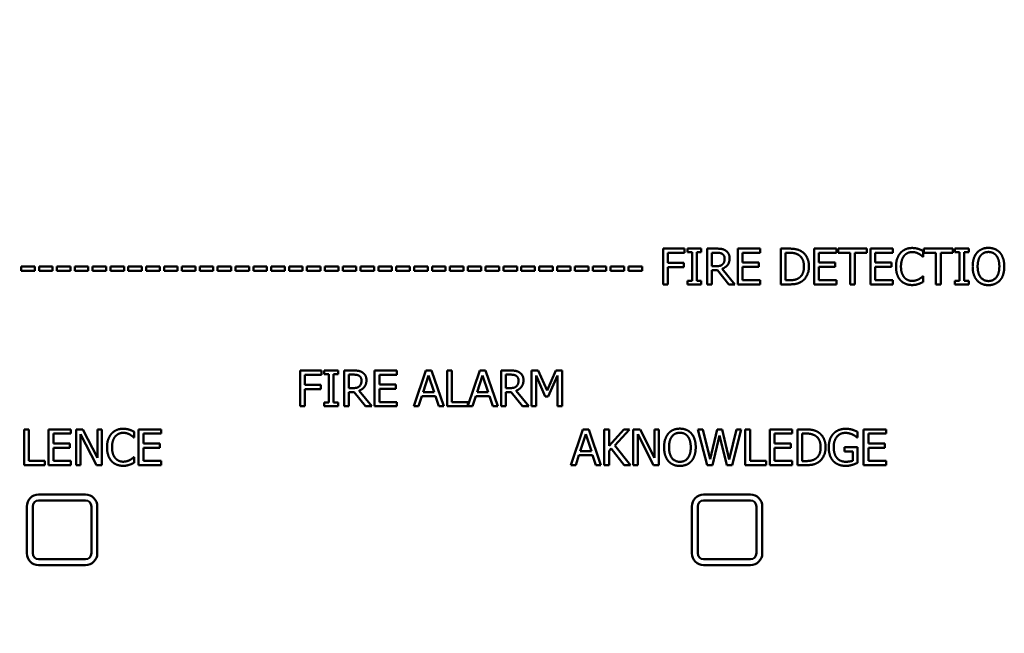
# Model space of a CAD drawing. Header units: millimetres. Extents: x 30 to 861, y 28 to 600.
# Tile 4 of 23: x 155 to 239, y 403 to 455. Entities that reach past the tile are written whole.
import ezdxf

# ---------------------------------------------------------------- set-up
doc = ezdxf.new("R2010")
doc.units = ezdxf.units.MM
doc.header["$LTSCALE"] = 3
doc.layers.add('Dimension (ISO)', color=7, linetype='Continuous', lineweight=25)
doc.layers.add('Visible (ISO)', color=7, linetype='Continuous', lineweight=50)
doc.styles.add('Note Text (ISO)', font='tahoma.ttf')
doc.dimstyles.new('Default (ISO)', dxfattribs={"dimscale": 3, "dimtxt": 2.2, "dimasz": 2, "dimexe": 1, "dimexo": 1, "dimgap": 0.762, "dimtad": 1, "dimdec": 1, "dimrnd": 1e-08, "dimtxsty": 'Note Text (ISO)', "dimblk": 'Filled-1', "dimcen": 0.09, "dimdle": 10, "dimclrd": 256, "dimclre": 256, "dimclrt": 256, "dimadec": 0, "dimazin": 0, "dimtfac": 0.863636, "dimtdec": 0, "dimtmove": 0, "dimatfit": 3, "dimfxl": 1, "dimtolj": 1, "dimlwd": -1, "dimlwe": -1, "dimarcsym": 0})

# ---------------------------------------------------------------- blocks, each defined once
blk = doc.blocks.new('Filled-1')
at = {"color": 0}
for p, q in [((0, 0), (-1, 0.25)), ((-1, 0.25), (-1, -0.25)), ((-1, 0), (0, 0)), ((-1, -0.25), (0, 0))]:
    blk.add_line(p, q, dxfattribs=at)
at = {"color": 0, "flags": 128}
blk.add_lwpolyline([(-1, -0.25), (0, 0), (-1, 0.25), (-1, -0.25)], dxfattribs=at)
at = {"color": 0}
blk.add_solid([(-1, -0.25), (0, 0), (-1, 0.25), (-1, -0.25)], dxfattribs=at)
blk = doc.blocks.new('*D7')
at = {"layer": 'Defpoints', "color": 0, "transparency": 16777216}
for p in [(114.801, 555.774), (198.859, 555.774), (174.095, 351.65)]:
    blk.add_point(p, dxfattribs=at)
at = {"layer": 'Dimension (ISO)', "transparency": 16777216}
for p, q in [((195.859, 555.774), (111.801, 555.774)), ((114.801, 357.65), (114.801, 549.774)), ((171.095, 351.65), (111.801, 351.65))]:
    blk.add_line(p, q, dxfattribs=at)
at = {"layer": 'Dimension (ISO)', "transparency": 16777216, "xscale": 6, "yscale": 6, "zscale": 6}
for p, rotation in [((114.801, 555.774), 90), ((114.801, 351.65), 270)]:
    blk.add_blockref('Filled-1', p, dxfattribs=dict(at, rotation=rotation))
at = {"layer": 'Dimension (ISO)', "transparency": 16777216, "insert": (105.641, 446.633), "char_height": 6.6, "attachment_point": 1, "rotation": 90, "style": 'Note Text (ISO)'}
blk.add_mtext('\\A1;204', dxfattribs=at)

msp = doc.modelspace()

# ---------------------------------------------------------------- linework, layer by layer
at = {"layer": 'Visible (ISO)'}
for p, q in [((209.735, 435.461), (209.735, 432.413)), ((211.558, 435.461), (209.735, 435.461)), ((211.558, 435.101), (211.558, 435.461)), ((212.983, 435.461), (211.803, 435.461)), ((211.803, 435.461), (211.803, 435.15)), ((212.983, 435.15), (212.983, 435.461)), ((214.27, 435.461), (213.485, 435.461)), ((213.485, 435.461), (213.485, 432.413)), ((217.993, 435.461), (216.086, 435.461)), ((216.086, 435.461), (216.086, 432.413)), ((217.993, 435.101), (217.993, 435.461)), ((220.44, 435.461), (219.746, 435.461)), ((219.746, 435.461), (219.746, 432.413)), ((224.496, 435.461), (222.589, 435.461)), ((222.589, 435.461), (222.589, 432.413)), ((224.496, 435.101), (224.496, 435.461)), ((227.08, 435.461), (224.629, 435.461)), ((224.629, 435.461), (224.629, 435.101)), ((227.08, 435.101), (227.08, 435.461)), ((229.295, 435.461), (227.389, 435.461)), ((227.389, 435.461), (227.389, 432.413)), ((229.295, 435.101), (229.295, 435.461)), ((231.879, 434.77), (231.879, 435.259)), ((234.396, 435.461), (231.946, 435.461)), ((231.946, 435.461), (231.946, 435.101)), ((234.396, 435.101), (234.396, 435.461)), ((235.767, 435.461), (234.586, 435.461)), ((234.586, 435.461), (234.586, 435.15)), ((235.767, 435.15), (235.767, 435.461)), ((210.14, 434.241), (210.14, 435.101)), ((210.14, 435.101), (211.558, 435.101)), ((211.803, 435.15), (212.19, 435.15)), ((212.19, 435.15), (212.19, 432.724)), ((212.596, 435.15), (212.983, 435.15)), ((212.596, 432.724), (212.596, 435.15)), ((213.89, 435.11), (214.292, 435.11)), ((213.89, 433.964), (213.89, 435.11)), ((216.491, 434.266), (216.491, 435.101)), ((216.491, 435.101), (217.993, 435.101)), ((220.151, 435.11), (220.46, 435.11)), ((220.151, 432.764), (220.151, 435.11)), ((222.994, 434.266), (222.994, 435.101)), ((222.994, 435.101), (224.496, 435.101)), ((224.629, 435.101), (225.652, 435.101)), ((225.652, 435.101), (225.652, 432.413)), ((226.057, 435.101), (227.08, 435.101)), ((226.057, 432.413), (226.057, 435.101)), ((227.794, 434.266), (227.794, 435.101)), ((227.794, 435.101), (229.295, 435.101)), ((231.847, 434.77), (231.879, 434.77)), ((231.946, 435.101), (232.968, 435.101)), ((232.968, 435.101), (232.968, 432.413)), ((233.373, 435.101), (234.396, 435.101)), ((233.373, 432.413), (233.373, 435.101)), ((234.586, 435.15), (234.974, 435.15)), ((234.974, 435.15), (234.974, 432.724)), ((235.379, 435.15), (235.767, 435.15)), ((235.379, 432.724), (235.379, 435.15)), ((156.203, 433.932), (155.049, 433.932)), ((155.049, 433.932), (155.049, 433.562)), ((156.203, 433.562), (156.203, 433.932)), ((157.724, 433.932), (156.571, 433.932)), ((156.571, 433.932), (156.571, 433.562)), ((157.724, 433.562), (157.724, 433.932)), ((159.246, 433.932), (158.092, 433.932)), ((158.092, 433.932), (158.092, 433.562)), ((159.246, 433.562), (159.246, 433.932)), ((160.767, 433.932), (159.614, 433.932)), ((159.614, 433.932), (159.614, 433.562)), ((160.767, 433.562), (160.767, 433.932)), ((162.289, 433.932), (161.135, 433.932)), ((161.135, 433.932), (161.135, 433.562)), ((162.289, 433.562), (162.289, 433.932)), ((163.81, 433.932), (162.657, 433.932)), ((162.657, 433.932), (162.657, 433.562)), ((163.81, 433.562), (163.81, 433.932)), ((165.332, 433.932), (164.178, 433.932)), ((164.178, 433.932), (164.178, 433.562)), ((165.332, 433.562), (165.332, 433.932)), ((166.853, 433.932), (165.7, 433.932)), ((165.7, 433.932), (165.7, 433.562)), ((166.853, 433.562), (166.853, 433.932)), ((168.375, 433.932), (167.221, 433.932)), ((167.221, 433.932), (167.221, 433.562)), ((168.375, 433.562), (168.375, 433.932)), ((169.896, 433.932), (168.743, 433.932)), ((168.743, 433.932), (168.743, 433.562)), ((169.896, 433.562), (169.896, 433.932)), ((171.418, 433.932), (170.264, 433.932)), ((170.264, 433.932), (170.264, 433.562)), ((171.418, 433.562), (171.418, 433.932)), ((172.939, 433.932), (171.786, 433.932)), ((171.786, 433.932), (171.786, 433.562)), ((172.939, 433.562), (172.939, 433.932)), ((174.461, 433.932), (173.307, 433.932)), ((173.307, 433.932), (173.307, 433.562)), ((174.461, 433.562), (174.461, 433.932)), ((175.983, 433.932), (174.829, 433.932)), ((174.829, 433.932), (174.829, 433.562)), ((175.983, 433.562), (175.983, 433.932)), ((177.504, 433.932), (176.351, 433.932)), ((176.351, 433.932), (176.351, 433.562)), ((177.504, 433.562), (177.504, 433.932)), ((179.026, 433.932), (177.872, 433.932)), ((177.872, 433.932), (177.872, 433.562)), ((179.026, 433.562), (179.026, 433.932)), ((180.547, 433.932), (179.394, 433.932)), ((179.394, 433.932), (179.394, 433.562)), ((180.547, 433.562), (180.547, 433.932)), ((182.069, 433.932), (180.915, 433.932)), ((180.915, 433.932), (180.915, 433.562)), ((182.069, 433.562), (182.069, 433.932)), ((183.59, 433.932), (182.437, 433.932)), ((182.437, 433.932), (182.437, 433.562)), ((183.59, 433.562), (183.59, 433.932)), ((185.112, 433.932), (183.958, 433.932)), ((183.958, 433.932), (183.958, 433.562)), ((185.112, 433.562), (185.112, 433.932)), ((186.633, 433.932), (185.48, 433.932)), ((185.48, 433.932), (185.48, 433.562)), ((186.633, 433.562), (186.633, 433.932)), ((188.155, 433.932), (187.001, 433.932)), ((187.001, 433.932), (187.001, 433.562)), ((188.155, 433.562), (188.155, 433.932)), ((189.676, 433.932), (188.523, 433.932)), ((188.523, 433.932), (188.523, 433.562)), ((189.676, 433.562), (189.676, 433.932)), ((191.198, 433.932), (190.044, 433.932)), ((190.044, 433.932), (190.044, 433.562)), ((191.198, 433.562), (191.198, 433.932)), ((192.719, 433.932), (191.566, 433.932)), ((191.566, 433.932), (191.566, 433.562)), ((192.719, 433.562), (192.719, 433.932)), ((194.241, 433.932), (193.087, 433.932)), ((193.087, 433.932), (193.087, 433.562)), ((194.241, 433.562), (194.241, 433.932)), ((195.762, 433.932), (194.609, 433.932)), ((194.609, 433.932), (194.609, 433.562)), ((195.762, 433.562), (195.762, 433.932)), ((197.284, 433.932), (196.13, 433.932)), ((196.13, 433.932), (196.13, 433.562)), ((197.284, 433.562), (197.284, 433.932)), ((198.805, 433.932), (197.652, 433.932)), ((197.652, 433.932), (197.652, 433.562)), ((198.805, 433.562), (198.805, 433.932)), ((200.327, 433.932), (199.174, 433.932)), ((199.174, 433.932), (199.174, 433.562)), ((200.327, 433.562), (200.327, 433.932)), ((201.849, 433.932), (200.695, 433.932)), ((200.695, 433.932), (200.695, 433.562)), ((201.849, 433.562), (201.849, 433.932)), ((203.37, 433.932), (202.217, 433.932)), ((202.217, 433.932), (202.217, 433.562)), ((203.37, 433.562), (203.37, 433.932)), ((204.892, 433.932), (203.738, 433.932)), ((203.738, 433.932), (203.738, 433.562)), ((204.892, 433.562), (204.892, 433.932)), ((206.413, 433.932), (205.26, 433.932)), ((205.26, 433.932), (205.26, 433.562)), ((206.413, 433.562), (206.413, 433.932)), ((207.935, 433.932), (206.781, 433.932)), ((206.781, 433.932), (206.781, 433.562)), ((207.935, 433.562), (207.935, 433.932)), ((211.499, 434.241), (210.14, 434.241)), ((210.14, 432.413), (210.14, 433.88)), ((210.14, 433.88), (211.499, 433.88)), ((211.499, 433.88), (211.499, 434.241)), ((214.246, 433.964), (213.89, 433.964)), ((213.89, 432.413), (213.89, 433.626)), ((213.89, 433.626), (214.354, 433.626)), ((214.354, 433.626), (215.318, 432.413)), ((215.844, 432.413), (214.759, 433.74)), ((217.891, 434.266), (216.491, 434.266)), ((216.491, 433.905), (217.891, 433.905)), ((216.491, 432.774), (216.491, 433.905)), ((217.891, 433.905), (217.891, 434.266)), ((224.395, 434.266), (222.994, 434.266)), ((222.994, 433.905), (224.395, 433.905)), ((222.994, 432.774), (222.994, 433.905)), ((224.395, 433.905), (224.395, 434.266)), ((229.194, 434.266), (227.794, 434.266)), ((227.794, 433.905), (229.194, 433.905)), ((227.794, 432.774), (227.794, 433.905)), ((229.194, 433.905), (229.194, 434.266)), ((155.049, 433.562), (156.203, 433.562)), ((156.571, 433.562), (157.724, 433.562)), ((158.092, 433.562), (159.246, 433.562)), ((159.614, 433.562), (160.767, 433.562)), ((161.135, 433.562), (162.289, 433.562)), ((162.657, 433.562), (163.81, 433.562)), ((164.178, 433.562), (165.332, 433.562)), ((165.7, 433.562), (166.853, 433.562)), ((167.221, 433.562), (168.375, 433.562)), ((168.743, 433.562), (169.896, 433.562)), ((170.264, 433.562), (171.418, 433.562)), ((171.786, 433.562), (172.939, 433.562)), ((173.307, 433.562), (174.461, 433.562)), ((174.829, 433.562), (175.983, 433.562)), ((176.351, 433.562), (177.504, 433.562)), ((177.872, 433.562), (179.026, 433.562)), ((179.394, 433.562), (180.547, 433.562)), ((180.915, 433.562), (182.069, 433.562)), ((182.437, 433.562), (183.59, 433.562)), ((183.958, 433.562), (185.112, 433.562)), ((185.48, 433.562), (186.633, 433.562)), ((187.001, 433.562), (188.155, 433.562)), ((188.523, 433.562), (189.676, 433.562)), ((190.044, 433.562), (191.198, 433.562)), ((191.566, 433.562), (192.719, 433.562)), ((193.087, 433.562), (194.241, 433.562)), ((194.609, 433.562), (195.762, 433.562)), ((196.13, 433.562), (197.284, 433.562)), ((197.652, 433.562), (198.805, 433.562)), ((199.174, 433.562), (200.327, 433.562)), ((200.695, 433.562), (201.849, 433.562)), ((202.217, 433.562), (203.37, 433.562)), ((203.738, 433.562), (204.892, 433.562)), ((205.26, 433.562), (206.413, 433.562)), ((206.781, 433.562), (207.935, 433.562)), ((217.993, 432.774), (216.491, 432.774)), ((217.993, 432.413), (217.993, 432.774)), ((220.46, 432.764), (220.151, 432.764)), ((224.496, 432.774), (222.994, 432.774)), ((224.496, 432.413), (224.496, 432.774)), ((229.295, 432.774), (227.794, 432.774)), ((229.295, 432.413), (229.295, 432.774)), ((231.879, 433.105), (231.849, 433.105)), ((231.879, 432.621), (231.879, 433.105)), ((209.735, 432.413), (210.14, 432.413)), ((212.19, 432.724), (211.803, 432.724)), ((211.803, 432.724), (211.803, 432.413)), ((211.803, 432.413), (212.983, 432.413)), ((212.983, 432.724), (212.596, 432.724)), ((212.983, 432.413), (212.983, 432.724)), ((213.485, 432.413), (213.89, 432.413)), ((215.318, 432.413), (215.844, 432.413)), ((216.086, 432.413), (217.993, 432.413)), ((219.746, 432.413), (220.448, 432.413)), ((222.589, 432.413), (224.496, 432.413)), ((225.652, 432.413), (226.057, 432.413)), ((227.389, 432.413), (229.295, 432.413)), ((232.968, 432.413), (233.373, 432.413)), ((234.974, 432.724), (234.586, 432.724)), ((234.586, 432.724), (234.586, 432.413)), ((234.586, 432.413), (235.767, 432.413)), ((235.767, 432.724), (235.379, 432.724)), ((235.767, 432.413), (235.767, 432.724)), ((178.804, 425.073), (178.804, 422.025)), ((180.627, 425.073), (178.804, 425.073)), ((179.209, 423.853), (179.209, 424.712)), ((179.209, 424.712), (180.627, 424.712)), ((180.627, 424.712), (180.627, 425.073)), ((182.052, 425.073), (180.871, 425.073)), ((180.871, 425.073), (180.871, 424.762)), ((180.871, 424.762), (181.259, 424.762)), ((181.259, 424.762), (181.259, 422.336)), ((181.664, 424.762), (182.052, 424.762)), ((181.664, 422.336), (181.664, 424.762)), ((182.052, 424.762), (182.052, 425.073)), ((183.339, 425.073), (182.554, 425.073)), ((182.554, 425.073), (182.554, 422.025)), ((182.959, 424.722), (183.361, 424.722)), ((182.959, 423.576), (182.959, 424.722)), ((187.061, 425.073), (185.154, 425.073)), ((185.154, 425.073), (185.154, 422.025)), ((185.56, 423.878), (185.56, 424.712)), ((185.56, 424.712), (187.061, 424.712)), ((187.061, 424.712), (187.061, 425.073)), ((189.514, 425.073), (188.486, 422.025)), ((189.284, 423.223), (189.754, 424.658)), ((190.013, 425.073), (189.514, 425.073)), ((189.754, 424.658), (190.225, 423.223)), ((191.04, 422.025), (190.013, 425.073)), ((191.735, 425.073), (191.329, 425.073)), ((191.329, 425.073), (191.329, 422.025)), ((191.735, 422.386), (191.735, 425.073)), ((194.113, 425.073), (193.096, 422.054)), ((193.883, 423.223), (194.353, 424.658)), ((194.612, 425.073), (194.113, 425.073)), ((194.353, 424.658), (194.825, 423.223)), ((195.64, 422.025), (194.612, 425.073)), ((196.714, 425.073), (195.929, 425.073)), ((195.929, 425.073), (195.929, 422.025)), ((196.334, 424.722), (196.736, 424.722)), ((196.334, 423.576), (196.334, 424.722)), ((198.53, 425.073), (198.53, 422.025)), ((199.083, 425.073), (198.53, 425.073)), ((198.907, 422.025), (198.907, 424.651)), ((198.907, 424.651), (199.695, 422.865)), ((199.844, 423.376), (199.083, 425.073)), ((200.58, 425.073), (199.844, 423.376)), ((199.942, 422.865), (200.738, 424.651)), ((201.143, 425.073), (200.58, 425.073)), ((200.738, 424.651), (200.738, 422.025)), ((201.143, 422.025), (201.143, 425.073)), ((180.568, 423.853), (179.209, 423.853)), ((180.568, 423.492), (180.568, 423.853)), ((183.314, 423.576), (182.959, 423.576)), ((186.96, 423.878), (185.56, 423.878)), ((185.56, 423.517), (186.96, 423.517)), ((185.56, 422.386), (185.56, 423.517)), ((186.96, 423.517), (186.96, 423.878)), ((196.689, 423.576), (196.334, 423.576)), ((179.209, 422.025), (179.209, 423.492)), ((179.209, 423.492), (180.568, 423.492)), ((182.959, 422.025), (182.959, 423.238)), ((182.959, 423.238), (183.423, 423.238)), ((183.423, 423.238), (184.386, 422.025)), ((184.912, 422.025), (183.828, 423.351)), ((188.897, 422.025), (189.173, 422.877)), ((189.173, 422.877), (190.337, 422.877)), ((190.225, 423.223), (189.284, 423.223)), ((190.337, 422.877), (190.613, 422.025)), ((193.496, 422.025), (193.772, 422.877)), ((193.772, 422.877), (194.936, 422.877)), ((194.825, 423.223), (193.883, 423.223)), ((194.936, 422.877), (195.212, 422.025)), ((196.334, 422.025), (196.334, 423.238)), ((196.334, 423.238), (196.798, 423.238)), ((196.798, 423.238), (197.761, 422.025)), ((198.288, 422.025), (197.203, 423.351)), ((199.695, 422.865), (199.942, 422.865)), ((178.804, 422.025), (179.209, 422.025)), ((181.259, 422.336), (180.871, 422.336)), ((180.871, 422.336), (180.871, 422.025)), ((180.871, 422.025), (182.052, 422.025)), ((182.052, 422.336), (181.664, 422.336)), ((182.052, 422.025), (182.052, 422.336)), ((182.554, 422.025), (182.959, 422.025)), ((184.386, 422.025), (184.912, 422.025)), ((185.154, 422.025), (187.061, 422.025)), ((187.061, 422.386), (185.56, 422.386)), ((187.061, 422.025), (187.061, 422.386)), ((188.486, 422.025), (188.897, 422.025)), ((190.613, 422.025), (191.04, 422.025)), ((191.329, 422.025), (193.496, 422.025)), ((193.096, 422.386), (191.735, 422.386)), ((193.096, 422.054), (193.096, 422.386)), ((195.212, 422.025), (195.64, 422.025)), ((195.929, 422.025), (196.334, 422.025)), ((197.761, 422.025), (198.288, 422.025)), ((198.53, 422.025), (198.907, 422.025)), ((200.738, 422.025), (201.143, 422.025)), ((155.709, 420.055), (155.303, 420.055)), ((155.303, 420.055), (155.303, 417.007)), ((155.709, 417.367), (155.709, 420.055)), ((159.295, 420.055), (157.388, 420.055)), ((157.388, 420.055), (157.388, 417.007)), ((157.793, 418.859), (157.793, 419.694)), ((157.793, 419.694), (159.295, 419.694)), ((159.295, 419.694), (159.295, 420.055)), ((160.315, 420.055), (159.74, 420.055)), ((159.74, 420.055), (159.74, 417.007)), ((160.118, 417.007), (160.118, 419.635)), ((160.118, 419.635), (161.466, 417.007)), ((161.543, 417.641), (160.315, 420.055)), ((161.543, 420.055), (161.543, 417.641)), ((161.921, 420.055), (161.543, 420.055)), ((161.921, 417.007), (161.921, 420.055)), ((164.645, 419.363), (164.677, 419.363)), ((164.677, 419.363), (164.677, 419.852)), ((166.962, 420.055), (165.055, 420.055)), ((165.055, 420.055), (165.055, 417.007)), ((165.46, 418.859), (165.46, 419.694)), ((165.46, 419.694), (166.962, 419.694)), ((166.962, 419.694), (166.962, 420.055)), ((202.905, 420.055), (201.877, 417.007)), ((202.675, 418.205), (203.144, 419.64)), ((203.404, 420.055), (202.905, 420.055)), ((203.144, 419.64), (203.616, 418.205)), ((204.431, 417.007), (203.404, 420.055)), ((205.125, 420.055), (204.72, 420.055)), ((204.72, 420.055), (204.72, 417.007)), ((205.125, 418.654), (205.125, 420.055)), ((206.375, 420.055), (205.125, 418.654)), ((205.607, 418.694), (206.869, 420.055)), ((206.869, 420.055), (206.375, 420.055)), ((207.761, 420.055), (207.185, 420.055)), ((207.185, 420.055), (207.185, 417.007)), ((207.563, 417.007), (207.563, 419.635)), ((207.563, 419.635), (208.912, 417.007)), ((208.988, 417.641), (207.761, 420.055)), ((208.988, 420.055), (208.988, 417.641)), ((209.366, 420.055), (208.988, 420.055)), ((209.366, 417.007), (209.366, 420.055)), ((213.113, 420.055), (212.696, 420.055)), ((212.696, 420.055), (213.474, 417.007)), ((213.726, 417.528), (213.113, 420.055)), ((214.334, 420.055), (213.726, 417.528)), ((213.924, 417.007), (214.526, 419.536)), ((214.746, 420.055), (214.334, 420.055)), ((214.526, 419.536), (215.146, 417.007)), ((215.359, 417.498), (214.746, 420.055)), ((215.969, 420.055), (215.359, 417.498)), ((215.601, 417.007), (216.366, 420.055)), ((216.366, 420.055), (215.969, 420.055)), ((217.135, 420.055), (216.729, 420.055)), ((216.729, 420.055), (216.729, 417.007)), ((217.135, 417.367), (217.135, 420.055)), ((220.721, 420.055), (218.814, 420.055)), ((218.814, 420.055), (218.814, 417.007)), ((219.219, 418.859), (219.219, 419.694)), ((219.219, 419.694), (220.721, 419.694)), ((220.721, 419.694), (220.721, 420.055)), ((221.86, 420.055), (221.166, 420.055)), ((221.166, 420.055), (221.166, 417.007)), ((221.571, 419.704), (221.879, 419.704)), ((221.571, 417.357), (221.571, 419.704)), ((226.251, 419.358), (226.286, 419.358)), ((226.286, 419.358), (226.286, 419.847)), ((228.714, 420.055), (226.807, 420.055)), ((226.807, 420.055), (226.807, 417.007)), ((227.212, 418.859), (227.212, 419.694)), ((227.212, 419.694), (228.714, 419.694)), ((228.714, 419.694), (228.714, 420.055)), ((159.194, 418.859), (157.793, 418.859)), ((157.793, 418.498), (159.194, 418.498)), ((157.793, 417.367), (157.793, 418.498)), ((159.194, 418.498), (159.194, 418.859)), ((166.861, 418.859), (165.46, 418.859)), ((165.46, 418.498), (166.861, 418.498)), ((165.46, 417.367), (165.46, 418.498)), ((166.861, 418.498), (166.861, 418.859)), ((206.943, 417.007), (205.607, 418.694)), ((220.62, 418.859), (219.219, 418.859)), ((219.219, 418.498), (220.62, 418.498)), ((219.219, 417.367), (219.219, 418.498)), ((220.62, 418.498), (220.62, 418.859)), ((225.192, 418.54), (225.192, 418.185)), ((226.298, 418.54), (225.192, 418.54)), ((226.298, 417.209), (226.298, 418.54)), ((228.613, 418.859), (227.212, 418.859)), ((227.212, 418.498), (228.613, 418.498)), ((227.212, 417.367), (227.212, 418.498)), ((228.613, 418.498), (228.613, 418.859)), ((164.677, 417.698), (164.648, 417.698)), ((164.677, 417.214), (164.677, 417.698)), ((202.287, 417.007), (202.564, 417.859)), ((202.564, 417.859), (203.727, 417.859)), ((203.616, 418.205), (202.675, 418.205)), ((203.727, 417.859), (204.004, 417.007)), ((205.125, 418.224), (205.303, 418.424)), ((205.125, 417.007), (205.125, 418.224)), ((205.303, 418.424), (206.417, 417.007)), ((225.192, 418.185), (225.898, 418.185)), ((225.898, 418.185), (225.898, 417.397)), ((155.303, 417.007), (157.07, 417.007)), ((157.07, 417.367), (155.709, 417.367)), ((157.07, 417.007), (157.07, 417.367)), ((157.388, 417.007), (159.295, 417.007)), ((159.295, 417.367), (157.793, 417.367)), ((159.295, 417.007), (159.295, 417.367)), ((159.74, 417.007), (160.118, 417.007)), ((161.466, 417.007), (161.921, 417.007)), ((165.055, 417.007), (166.962, 417.007)), ((166.962, 417.367), (165.46, 417.367)), ((166.962, 417.007), (166.962, 417.367)), ((201.877, 417.007), (202.287, 417.007)), ((204.004, 417.007), (204.431, 417.007)), ((204.72, 417.007), (205.125, 417.007)), ((206.417, 417.007), (206.943, 417.007)), ((207.185, 417.007), (207.563, 417.007)), ((208.912, 417.007), (209.366, 417.007)), ((213.474, 417.007), (213.924, 417.007)), ((215.146, 417.007), (215.601, 417.007)), ((216.729, 417.007), (218.496, 417.007)), ((218.496, 417.367), (217.135, 417.367)), ((218.496, 417.007), (218.496, 417.367)), ((218.814, 417.007), (220.721, 417.007)), ((220.721, 417.367), (219.219, 417.367)), ((220.721, 417.007), (220.721, 417.367)), ((221.166, 417.007), (221.867, 417.007)), ((221.879, 417.357), (221.571, 417.357)), ((226.807, 417.007), (228.714, 417.007)), ((228.714, 417.367), (227.212, 417.367)), ((228.714, 417.007), (228.714, 417.367)), ((160.533, 414.494), (156.533, 414.494)), ((217.175, 414.494), (213.175, 414.494)), ((155.533, 413.494), (155.533, 409.494)), ((156.033, 409.494), (156.033, 413.494)), ((156.533, 413.994), (160.533, 413.994)), ((161.033, 413.494), (161.033, 409.494)), ((161.533, 409.494), (161.533, 413.494)), ((212.175, 413.494), (212.175, 409.494)), ((212.675, 409.494), (212.675, 413.494)), ((213.175, 413.994), (217.175, 413.994)), ((217.675, 413.494), (217.675, 409.494)), ((218.175, 409.494), (218.175, 413.494)), ((160.533, 408.994), (156.533, 408.994)), ((156.533, 408.494), (160.533, 408.494)), ((217.175, 408.994), (213.175, 408.994)), ((213.175, 408.494), (217.175, 408.494))]:
    msp.add_line(p, q, dxfattribs=at)
for centre, radius, start, end in [((156.533, 413.494), 1, 90, 180), ((160.533, 413.494), 1, 0, 90), ((213.175, 413.494), 1, 90, 180), ((217.175, 413.494), 1, 0, 90), ((156.533, 413.494), 0.5, 90, 180), ((160.533, 413.494), 0.5, 0, 90), ((213.175, 413.494), 0.5, 90, 180), ((217.175, 413.494), 0.5, 0, 90), ((156.533, 409.494), 1, 180, 270), ((156.533, 409.494), 0.5, 180, 270), ((160.533, 409.494), 1, 270, 0), ((160.533, 409.494), 0.5, 270, 0), ((213.175, 409.494), 1, 180, 270), ((213.175, 409.494), 0.5, 180, 270), ((217.175, 409.494), 0.5, 270, 0), ((217.175, 409.494), 1, 270, 0)]:
    msp.add_arc(centre, radius, start, end, dxfattribs=at)
for points in [[(215.046, 435.301), (214.885, 435.404), (214.532, 435.461), (214.27, 435.461)], [(215.392, 434.634), (215.392, 434.873), (215.206, 435.197), (215.046, 435.301)], [(221.532, 435.219), (221.359, 435.333), (220.87, 435.461), (220.44, 435.461)], [(230.938, 435.516), (230.629, 435.516), (230.13, 435.301), (229.947, 435.096)], [(231.474, 435.436), (231.36, 435.471), (231.091, 435.516), (230.938, 435.516)], [(231.879, 435.259), (231.778, 435.313), (231.573, 435.404), (231.474, 435.436)], [(237.441, 435.525), (237.135, 435.525), (236.639, 435.315), (236.461, 435.113)], [(238.425, 435.113), (238.252, 435.308), (237.753, 435.525), (237.441, 435.525)], [(214.292, 435.11), (214.46, 435.11), (214.69, 435.064), (214.777, 435.007)], [(214.759, 433.74), (215.051, 433.848), (215.392, 434.3), (215.392, 434.634)], [(214.777, 435.007), (214.875, 434.94), (214.969, 434.735), (214.969, 434.602)], [(214.969, 434.602), (214.969, 434.444), (214.885, 434.206), (214.796, 434.122)], [(220.46, 435.11), (220.734, 435.11), (221.102, 435.024), (221.265, 434.928)], [(221.265, 434.928), (221.495, 434.787), (221.727, 434.29), (221.727, 433.94)], [(222.15, 433.935), (222.15, 434.379), (221.826, 435.024), (221.532, 435.219)], [(229.947, 435.096), (229.762, 434.886), (229.567, 434.318), (229.567, 433.935)], [(229.989, 433.935), (229.989, 434.229), (230.133, 434.7), (230.261, 434.856)], [(230.261, 434.856), (230.392, 435.009), (230.74, 435.17), (230.935, 435.17)], [(230.935, 435.17), (231.113, 435.17), (231.387, 435.088), (231.504, 435.024)], [(231.504, 435.024), (231.625, 434.957), (231.793, 434.819), (231.847, 434.77)], [(236.461, 435.113), (236.286, 434.903), (236.095, 434.32), (236.095, 433.937)], [(236.518, 433.937), (236.518, 434.234), (236.646, 434.703), (236.767, 434.859)], [(236.767, 434.859), (236.893, 435.022), (237.224, 435.175), (237.444, 435.175)], [(237.444, 435.175), (237.656, 435.175), (237.997, 435.017), (238.118, 434.859)], [(238.118, 434.859), (238.237, 434.705), (238.368, 434.239), (238.368, 433.937)], [(238.79, 433.937), (238.79, 434.318), (238.597, 434.91), (238.425, 435.113)], [(214.796, 434.122), (214.7, 434.026), (214.421, 433.964), (214.246, 433.964)], [(221.727, 433.94), (221.727, 433.584), (221.515, 433.11), (221.302, 432.966)], [(221.527, 432.658), (221.811, 432.845), (222.15, 433.517), (222.15, 433.935)], [(229.567, 433.935), (229.567, 433.549), (229.767, 432.957), (229.95, 432.759)], [(230.271, 433.013), (230.14, 433.169), (229.989, 433.621), (229.989, 433.935)], [(236.095, 433.937), (236.095, 433.562), (236.283, 432.966), (236.458, 432.764)], [(237.444, 432.7), (237.022, 432.7), (236.518, 433.337), (236.518, 433.937)], [(238.368, 433.937), (238.368, 433.337), (237.866, 432.7), (237.444, 432.7)], [(238.425, 432.764), (238.602, 432.966), (238.79, 433.567), (238.79, 433.937)], [(221.302, 432.966), (221.137, 432.85), (220.729, 432.764), (220.46, 432.764)], [(229.95, 432.759), (230.133, 432.559), (230.634, 432.359), (230.931, 432.359)], [(230.935, 432.71), (230.743, 432.71), (230.399, 432.863), (230.271, 433.013)], [(231.526, 432.86), (231.41, 432.796), (231.111, 432.71), (230.935, 432.71)], [(231.849, 433.105), (231.802, 433.058), (231.637, 432.924), (231.526, 432.86)], [(236.458, 432.764), (236.639, 432.559), (237.133, 432.349), (237.441, 432.349)], [(237.441, 432.349), (237.74, 432.349), (238.237, 432.552), (238.425, 432.764)], [(220.448, 432.413), (220.818, 432.413), (221.295, 432.512), (221.527, 432.658)], [(230.931, 432.359), (231.113, 432.359), (231.341, 432.403), (231.474, 432.448)], [(231.474, 432.448), (231.6, 432.487), (231.778, 432.574), (231.879, 432.621)], [(184.115, 424.912), (183.954, 425.016), (183.601, 425.073), (183.339, 425.073)], [(183.361, 424.722), (183.529, 424.722), (183.759, 424.675), (183.845, 424.619)], [(183.845, 424.619), (183.944, 424.552), (184.038, 424.347), (184.038, 424.213)], [(184.46, 424.246), (184.46, 424.485), (184.275, 424.809), (184.115, 424.912)], [(197.49, 424.912), (197.329, 425.016), (196.976, 425.073), (196.714, 425.073)], [(196.736, 424.722), (196.904, 424.722), (197.134, 424.675), (197.22, 424.619)], [(197.22, 424.619), (197.319, 424.552), (197.413, 424.347), (197.413, 424.213)], [(197.836, 424.246), (197.836, 424.485), (197.65, 424.809), (197.49, 424.912)], [(183.865, 423.734), (183.769, 423.638), (183.49, 423.576), (183.314, 423.576)], [(183.828, 423.351), (184.12, 423.46), (184.46, 423.912), (184.46, 424.246)], [(184.038, 424.213), (184.038, 424.055), (183.954, 423.818), (183.865, 423.734)], [(197.24, 423.734), (197.144, 423.638), (196.865, 423.576), (196.689, 423.576)], [(197.203, 423.351), (197.495, 423.46), (197.836, 423.912), (197.836, 424.246)], [(197.413, 424.213), (197.413, 424.055), (197.329, 423.818), (197.24, 423.734)], [(162.746, 419.689), (162.56, 419.479), (162.365, 418.911), (162.365, 418.528)], [(163.736, 420.109), (163.427, 420.109), (162.928, 419.894), (162.746, 419.689)], [(162.788, 418.528), (162.788, 418.822), (162.931, 419.294), (163.059, 419.449)], [(163.059, 419.449), (163.19, 419.603), (163.539, 419.763), (163.734, 419.763)], [(163.734, 419.763), (163.911, 419.763), (164.186, 419.682), (164.302, 419.617)], [(164.272, 420.03), (164.158, 420.064), (163.889, 420.109), (163.736, 420.109)], [(164.677, 419.852), (164.576, 419.906), (164.371, 419.998), (164.272, 420.03)], [(164.302, 419.617), (164.423, 419.551), (164.591, 419.412), (164.645, 419.363)], [(210.177, 419.706), (210.001, 419.496), (209.811, 418.913), (209.811, 418.531)], [(211.157, 420.119), (210.851, 420.119), (210.354, 419.909), (210.177, 419.706)], [(210.233, 418.531), (210.233, 418.827), (210.362, 419.296), (210.483, 419.452)], [(210.483, 419.452), (210.609, 419.615), (210.94, 419.768), (211.16, 419.768)], [(212.14, 419.706), (211.967, 419.901), (211.468, 420.119), (211.157, 420.119)], [(211.16, 419.768), (211.372, 419.768), (211.713, 419.61), (211.834, 419.452)], [(211.834, 419.452), (211.952, 419.299), (212.083, 418.832), (212.083, 418.531)], [(212.506, 418.531), (212.506, 418.911), (212.313, 419.504), (212.14, 419.706)], [(222.951, 419.812), (222.779, 419.926), (222.289, 420.055), (221.86, 420.055)], [(221.879, 419.704), (222.154, 419.704), (222.522, 419.617), (222.685, 419.521)], [(222.685, 419.521), (222.914, 419.38), (223.147, 418.884), (223.147, 418.533)], [(223.569, 418.528), (223.569, 418.973), (223.245, 419.617), (222.951, 419.812)], [(224.236, 419.691), (224.043, 419.484), (223.836, 418.901), (223.836, 418.533)], [(225.288, 420.109), (224.965, 420.109), (224.421, 419.892), (224.236, 419.691)], [(224.258, 418.545), (224.258, 419.096), (224.802, 419.758), (225.241, 419.758)], [(225.241, 419.758), (225.424, 419.758), (225.743, 419.677), (225.866, 419.615)], [(225.854, 420.025), (225.725, 420.064), (225.444, 420.109), (225.288, 420.109)], [(226.286, 419.847), (226.209, 419.887), (225.957, 419.995), (225.854, 420.025)], [(225.866, 419.615), (226.014, 419.546), (226.175, 419.425), (226.251, 419.358)], [(162.365, 418.528), (162.365, 418.143), (162.565, 417.55), (162.748, 417.352)], [(163.069, 417.607), (162.938, 417.762), (162.788, 418.214), (162.788, 418.528)], [(209.811, 418.531), (209.811, 418.155), (209.999, 417.56), (210.174, 417.357)], [(211.16, 417.293), (210.737, 417.293), (210.233, 417.93), (210.233, 418.531)], [(212.083, 418.531), (212.083, 417.93), (211.582, 417.293), (211.16, 417.293)], [(212.14, 417.357), (212.318, 417.56), (212.506, 418.16), (212.506, 418.531)], [(223.147, 418.533), (223.147, 418.177), (222.934, 417.703), (222.722, 417.56)], [(222.947, 417.251), (223.231, 417.439), (223.569, 418.111), (223.569, 418.528)], [(223.836, 418.533), (223.836, 418.145), (224.041, 417.547), (224.233, 417.345)], [(224.537, 417.622), (224.401, 417.78), (224.258, 418.239), (224.258, 418.545)], [(164.648, 417.698), (164.601, 417.651), (164.435, 417.518), (164.324, 417.454)], [(162.748, 417.352), (162.931, 417.152), (163.432, 416.952), (163.729, 416.952)], [(163.734, 417.303), (163.541, 417.303), (163.198, 417.456), (163.069, 417.607)], [(163.729, 416.952), (163.911, 416.952), (164.139, 416.997), (164.272, 417.041)], [(164.324, 417.454), (164.208, 417.389), (163.909, 417.303), (163.734, 417.303)], [(164.272, 417.041), (164.398, 417.081), (164.576, 417.167), (164.677, 417.214)], [(210.174, 417.357), (210.354, 417.152), (210.848, 416.942), (211.157, 416.942)], [(211.157, 416.942), (211.456, 416.942), (211.952, 417.145), (212.14, 417.357)], [(221.867, 417.007), (222.238, 417.007), (222.714, 417.105), (222.947, 417.251)], [(222.722, 417.56), (222.556, 417.444), (222.149, 417.357), (221.879, 417.357)], [(224.233, 417.345), (224.426, 417.145), (224.962, 416.947), (225.286, 416.947)], [(225.271, 417.298), (225.039, 417.298), (224.668, 417.464), (224.537, 417.622)], [(225.898, 417.397), (225.782, 417.347), (225.441, 417.298), (225.271, 417.298)], [(225.286, 416.947), (225.456, 416.947), (225.698, 416.992), (225.849, 417.036)], [(225.849, 417.036), (225.96, 417.068), (226.222, 417.175), (226.298, 417.209)]]:
    msp.add_open_spline(points, degree=2, dxfattribs=at)

# ---------------------------------------------------------------- dimensions: what is measured, and where the dimension line sits
at = {"layer": 'Dimension (ISO)'}
dim = msp.add_linear_dim(base=(114.801, 555.774), p1=(174.095, 351.65), p2=(198.859, 555.774), angle=270, dimstyle='Default (ISO)', override={"dimgap": 0.762, "dimdec": 0, "dimtol": 0, "dimlim": 0, "dimtp": 0, "dimtm": 0, "dimtdec": 0, "dimtofl": 0, "dimatfit": 1}, dxfattribs=at)
dim.commit()
dim.dimension.update_dxf_attribs({"geometry": '*D7', "text_midpoint": (114.801, 453.712), "dimtype": 160})

doc.saveas('drawing.dxf')
